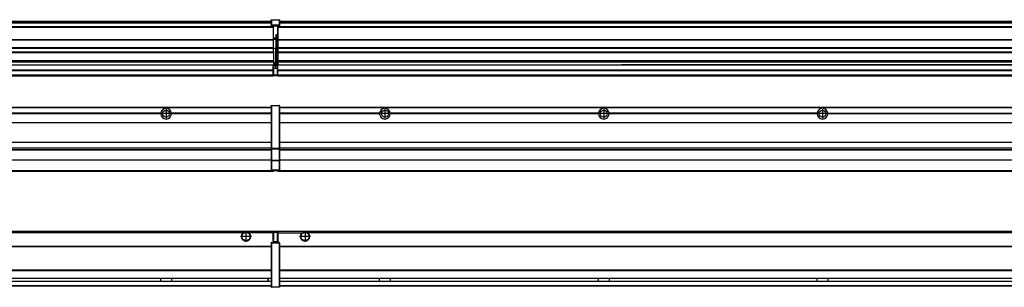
# Model space of a CAD drawing. Header units: inches. Extents: x -381 to 28422, y -418 to 176.
# Tile 21 of 49: x 3219 to 4119, y -154 to 90. Entities that reach past the tile are written whole.
import ezdxf

# ---------------------------------------------------------------- set-up
doc = ezdxf.new("R2010")
doc.units = ezdxf.units.IN
doc.linetypes.add('DOT_CENTER', pattern=[14, 12, -1, 0, -1])
doc.layers.add('1', color=7, linetype='Continuous')

# ---------------------------------------------------------------- blocks, each defined once
blk = doc.blocks.new('Modulos_intermedio__FL-14___21', base_point=(2055.18, -48.03))
at = {"color": 7, "linetype": 'Continuous'}
for p, q in [((2056.88, 10.47), (3449.18, 10.47)), ((2056.88, 10.22), (3449.18, 10.22)), ((3422.43, 10.47), (3422.48, 10.52)), ((3422.48, 10.52), (3429.88, 10.52)), ((3429.93, 10.47), (3429.88, 10.52)), ((3449.18, 11.72), (3449.19, 11.79)), ((3449.18, 11.72), (3449.18, 11.47)), ((3449.18, 11.47), (3449.43, 11.47)), ((3449.18, 11.47), (3449.18, -27.21)), ((3449.19, 11.79), (3449.2, 11.82)), ((3449.2, 11.82), (3449.22, 11.86)), ((3449.22, 11.86), (3449.25, 11.9)), ((3449.25, 11.9), (3449.29, 11.93)), ((3449.29, 11.93), (3449.34, 11.96)), ((3449.34, 11.96), (3449.36, 11.96)), ((3449.36, 11.96), (3449.43, 11.97)), ((3449.43, 11.97), (3456.63, 11.97)), ((3449.43, 11.97), (3449.43, 11.47)), ((3449.43, 11.47), (3449.43, -27.21)), ((3456.63, 11.47), (3449.43, 11.47)), ((3456.7, 11.96), (3456.63, 11.97)), ((3456.63, 11.97), (3456.63, 11.47)), ((3456.63, 11.47), (3456.63, -27.21)), ((3456.88, 11.47), (3456.63, 11.47)), ((3456.72, 11.96), (3456.7, 11.96)), ((3456.76, 11.93), (3456.72, 11.96)), ((3456.8, 11.9), (3456.76, 11.93)), ((3456.84, 11.86), (3456.8, 11.9)), ((3456.86, 11.82), (3456.84, 11.86)), ((3456.87, 11.79), (3456.86, 11.82)), ((3456.88, 11.72), (3456.87, 11.79)), ((3456.88, 11.72), (3456.88, 11.47)), ((3456.88, 11.47), (3456.88, -27.21)), ((3348.29, 4.77), (3158.07, 4.77)), ((3348.29, 4.17), (3158.07, 4.17)), ((3348.28, 4.47), (3158.08, 4.47)), ((3348.29, 4.77), (3348.28, 4.47)), ((3348.28, 4.47), (3348.29, 4.17)), ((3355.9, 6.05), (3355.91, 6.04)), ((3449.18, 4.77), (3358.07, 4.77)), ((3358.08, 4.47), (3358.07, 4.77)), ((3358.07, 4.17), (3358.08, 4.47)), ((3449.18, 4.17), (3358.07, 4.17)), ((3449.18, 4.47), (3358.08, 4.47)), ((2056.88, -3.53), (3449.18, -3.53)), ((2056.88, -3.78), (3449.18, -3.78)), ((3449.18, -4.03), (2056.88, -4.03)), ((2056.88, -21.53), (3449.18, -21.53)), ((2056.88, -21.78), (3449.18, -21.78)), ((2056.88, -26.73), (3449.18, -26.73)), ((2056.88, -26.82), (3449.18, -26.82)), ((2056.88, -28.37), (3449.18, -28.37)), ((2056.88, -28.53), (3449.18, -28.53)), ((2056.88, -28.65), (3449.18, -28.65)), ((3449.18, -27.21), (3449.18, -27.52)), ((3449.18, -27.21), (3449.43, -27.21)), ((3449.18, -27.52), (3449.19, -27.54)), ((3449.18, -27.52), (3449.18, -38.19)), ((3449.19, -27.54), (3449.22, -27.57)), ((3449.22, -27.57), (3449.25, -27.59)), ((3449.25, -27.59), (3449.29, -27.6)), ((3449.29, -27.6), (3449.34, -27.61)), ((3449.34, -27.61), (3449.36, -27.61)), ((3449.36, -27.61), (3449.43, -27.62)), ((3449.43, -27.21), (3456.63, -27.21)), ((3449.43, -27.21), (3449.43, -27.62)), ((3449.43, -27.62), (3456.63, -27.62)), ((3449.43, -27.62), (3449.43, -38.3)), ((3456.88, -27.21), (3456.63, -27.21)), ((3456.63, -27.21), (3456.63, -27.62)), ((3456.7, -27.61), (3456.63, -27.62)), ((3456.63, -27.62), (3456.63, -38.3)), ((3456.72, -27.61), (3456.7, -27.61)), ((3456.76, -27.6), (3456.72, -27.61)), ((3456.8, -27.59), (3456.76, -27.6)), ((3456.84, -27.57), (3456.8, -27.59)), ((3456.87, -27.54), (3456.84, -27.57)), ((3456.88, -27.52), (3456.87, -27.54)), ((3456.88, -27.21), (3456.88, -27.52)), ((3456.88, -27.52), (3456.88, -38.19)), ((3449.18, -38.02), (2056.88, -38.02)), ((3449.18, -38.11), (2056.88, -38.11)), ((3449.18, -38.19), (3449.19, -38.22)), ((3449.18, -38.19), (3449.18, -38.71)), ((3449.18, -38.71), (3449.43, -38.71)), ((3449.18, -38.71), (3449.18, -47.03)), ((3449.19, -38.22), (3449.22, -38.25)), ((3449.22, -38.25), (3449.25, -38.27)), ((3449.25, -38.27), (3449.29, -38.28)), ((3449.29, -38.28), (3449.34, -38.29)), ((3449.34, -38.29), (3449.36, -38.29)), ((3449.36, -38.29), (3449.43, -38.3)), ((3449.43, -38.3), (3449.43, -38.71)), ((3456.63, -38.3), (3449.43, -38.3)), ((3449.43, -38.71), (3449.43, -47.03)), ((3456.63, -38.71), (3449.43, -38.71)), ((3456.7, -38.29), (3456.63, -38.3)), ((3456.63, -38.3), (3456.63, -38.71)), ((3456.88, -38.71), (3456.63, -38.71)), ((3456.63, -38.71), (3456.63, -47.03)), ((3456.72, -38.29), (3456.7, -38.29)), ((3456.76, -38.28), (3456.72, -38.29)), ((3456.8, -38.27), (3456.76, -38.28)), ((3456.84, -38.25), (3456.8, -38.27)), ((3456.87, -38.22), (3456.84, -38.25)), ((3456.88, -38.19), (3456.87, -38.22)), ((3456.88, -38.19), (3456.88, -38.71)), ((3456.88, -38.71), (3456.88, -47.03)), ((2055.18, -48.03), (3451.18, -48.03)), ((2056.63, -47.53), (3449.43, -47.53)), ((3449.18, -47.03), (3449.43, -47.03)), ((3449.18, -47.03), (3449.18, -47.28)), ((3449.18, -47.28), (3449.19, -47.34)), ((3449.19, -47.34), (3449.2, -47.37)), ((3449.2, -47.37), (3449.22, -47.41)), ((3449.22, -47.41), (3449.25, -47.45)), ((3449.25, -47.45), (3449.29, -47.49)), ((3449.29, -47.49), (3449.34, -47.51)), ((3449.34, -47.51), (3449.36, -47.52)), ((3449.36, -47.52), (3449.43, -47.53)), ((3449.43, -47.03), (3456.63, -47.03)), ((3449.43, -47.03), (3449.43, -47.53)), ((3449.43, -47.53), (3456.63, -47.53)), ((3451.18, -47.53), (3451.18, -48.03)), ((3456.63, -47.03), (3456.63, -47.53)), ((3456.88, -47.03), (3456.63, -47.03)), ((3456.7, -47.52), (3456.63, -47.53)), ((3456.72, -47.51), (3456.7, -47.52)), ((3456.76, -47.49), (3456.72, -47.51)), ((3456.8, -47.45), (3456.76, -47.49)), ((3456.84, -47.41), (3456.8, -47.45)), ((3456.86, -47.37), (3456.84, -47.41)), ((3456.87, -47.34), (3456.86, -47.37)), ((3456.88, -47.28), (3456.87, -47.34)), ((3456.88, -47.03), (3456.88, -47.28))]:
    blk.add_line(p, q, dxfattribs=at)
blk.add_circle((3353.18, 4.47), 3.15, dxfattribs=at)
for start, end in [(3.5101, 176.4899), (183.51008, 356.48992)]:
    blk.add_arc((3353.18, 4.47), 4.9, start, end, dxfattribs=at)
at = {"layer": '1', "color": 2, "linetype": 'DOT_CENTER'}
for p, q in [((3357.33, 4.47), (3349.03, 4.47)), ((3353.18, 8.62), (3353.18, 0.32))]:
    blk.add_line(p, q, dxfattribs=at)
blk = doc.blocks.new('Modulos_intermedio__FL-14__2__35', base_point=(3455.18, -48.03))
at = {"color": 7, "linetype": 'Continuous'}
for p, q in [((3456.88, 10.47), (4849.18, 10.47)), ((3456.88, 10.22), (4849.18, 10.22)), ((3476.43, 10.47), (3476.48, 10.52)), ((3476.48, 10.52), (3483.88, 10.52)), ((3483.93, 10.47), (3483.88, 10.52)), ((3548.29, 4.77), (3456.88, 4.77)), ((3548.28, 4.47), (3456.88, 4.47)), ((3548.29, 4.17), (3456.88, 4.17)), ((3548.28, 4.47), (3548.29, 4.77)), ((3548.29, 4.17), (3548.28, 4.47)), ((3550.45, 6.05), (3550.45, 6.04)), ((3550.45, 2.91), (3550.45, 2.9)), ((3748.29, 4.77), (3558.07, 4.77)), ((3558.07, 4.77), (3558.08, 4.47)), ((3558.08, 4.47), (3558.07, 4.17)), ((3748.29, 4.17), (3558.07, 4.17)), ((3748.28, 4.47), (3558.08, 4.47)), ((3748.28, 4.47), (3748.29, 4.77)), ((3748.29, 4.17), (3748.28, 4.47)), ((3948.29, 4.77), (3758.07, 4.77)), ((3758.07, 4.77), (3758.08, 4.47)), ((3758.08, 4.47), (3758.07, 4.17)), ((3948.29, 4.17), (3758.07, 4.17)), ((3948.28, 4.47), (3758.08, 4.47)), ((3948.28, 4.47), (3948.29, 4.77)), ((3948.29, 4.17), (3948.28, 4.47)), ((3958.07, 4.77), (4148.29, 4.77)), ((3958.07, 4.77), (3958.08, 4.47)), ((3958.08, 4.47), (3958.07, 4.17)), ((4148.29, 4.17), (3958.07, 4.17)), ((4148.28, 4.47), (3958.08, 4.47)), ((3456.88, -3.53), (4849.18, -3.53)), ((3456.88, -3.78), (4849.18, -3.78)), ((4849.18, -4.03), (3456.88, -4.03)), ((3456.88, -21.53), (4849.18, -21.53)), ((3456.88, -21.78), (4849.18, -21.78)), ((3456.88, -26.73), (4849.18, -26.73)), ((3456.88, -26.82), (4849.18, -26.82)), ((3456.88, -28.37), (4849.18, -28.37)), ((3456.88, -28.53), (4849.18, -28.53)), ((3456.88, -28.65), (4849.18, -28.65)), ((4849.18, -38.02), (3456.88, -38.02)), ((4849.18, -38.11), (3456.88, -38.11)), ((3455.18, -47.53), (3455.18, -48.03)), ((3455.18, -48.03), (4851.18, -48.03)), ((3456.63, -47.53), (4849.43, -47.53))]:
    blk.add_line(p, q, dxfattribs=at)
for centre in [(3553.18, 4.47), (3753.18, 4.47), (3953.18, 4.47)]:
    blk.add_circle(centre, 3.15, dxfattribs=at)
for centre, start, end in [((3553.18, 4.47), 3.5101, 176.4899), ((3753.18, 4.47), 3.5101, 176.4899), ((3953.18, 4.47), 3.5101, 176.4899), ((3553.18, 4.47), 183.51008, 356.48992), ((3753.18, 4.47), 183.51008, 356.48992), ((3953.18, 4.47), 183.51008, 356.48992)]:
    blk.add_arc(centre, 4.9, start, end, dxfattribs=at)
at = {"layer": '1', "color": 2, "linetype": 'DOT_CENTER'}
for p, q in [((3557.33, 4.47), (3549.03, 4.47)), ((3553.18, 8.62), (3553.18, 0.32)), ((3757.33, 4.47), (3749.03, 4.47)), ((3753.18, 8.62), (3753.18, 0.32)), ((3957.33, 4.47), (3949.03, 4.47)), ((3953.18, 8.62), (3953.18, 0.32))]:
    blk.add_line(p, q, dxfattribs=at)
blk = doc.blocks.new('F-274__37', base_point=(621.12, -75.97))
for name, p in [('Modulos_intermedio__FL-14___21', (2055.18, -48.03)), ('Modulos_intermedio__FL-14__2__35', (3455.18, -48.03))]:
    blk.add_blockref(name, p)
blk = doc.blocks.new('Alzado2', base_point=(2889, -32))
blk.add_blockref('F-274__37', (621.12, -75.97))
blk = doc.blocks.new('Modulos_intermedio__FL-14___49', base_point=(2055.18, 38.97))
at = {"color": 7, "linetype": 'Continuous'}
for p, q in [((3449.18, 90.22), (3449.19, 90.29)), ((3449.18, 90.22), (3449.2, 90.24)), ((3449.18, 90.16), (3449.18, 90.22)), ((3449.18, 90.22), (3449.18, 90.16)), ((3449.18, 90.16), (3449.18, 85.33)), ((3449.19, 90.29), (3449.2, 90.32)), ((3449.2, 90.32), (3449.22, 90.36)), ((3449.2, 90.24), (3449.22, 90.28)), ((3449.22, 90.36), (3449.25, 90.4)), ((3449.22, 90.28), (3449.25, 90.32)), ((3449.25, 90.4), (3449.29, 90.43)), ((3449.25, 90.32), (3449.29, 90.35)), ((3449.29, 90.43), (3449.34, 90.46)), ((3449.29, 90.35), (3449.34, 90.37)), ((3449.34, 90.46), (3449.36, 90.46)), ((3449.34, 90.37), (3449.36, 90.38)), ((3449.36, 90.46), (3449.43, 90.47)), ((3449.36, 90.38), (3449.43, 90.39)), ((3449.43, 90.47), (3456.63, 90.47)), ((3449.43, 90.47), (3449.43, 90.39)), ((3449.43, 90.39), (3456.63, 90.39)), ((3449.43, 90.39), (3449.43, 85.56)), ((3456.7, 90.46), (3456.63, 90.47)), ((3456.63, 90.47), (3456.63, 90.39)), ((3456.7, 90.38), (3456.63, 90.39)), ((3456.63, 90.39), (3456.63, 85.56)), ((3456.72, 90.46), (3456.7, 90.46)), ((3456.72, 90.37), (3456.7, 90.38)), ((3456.76, 90.43), (3456.72, 90.46)), ((3456.76, 90.35), (3456.72, 90.37)), ((3456.8, 90.4), (3456.76, 90.43)), ((3456.8, 90.32), (3456.76, 90.35)), ((3456.84, 90.36), (3456.8, 90.4)), ((3456.84, 90.28), (3456.8, 90.32)), ((3456.86, 90.32), (3456.84, 90.36)), ((3456.86, 90.24), (3456.84, 90.28)), ((3456.87, 90.29), (3456.86, 90.32)), ((3456.88, 90.22), (3456.86, 90.24)), ((3456.88, 90.22), (3456.87, 90.29)), ((3456.88, 90.16), (3456.88, 90.22)), ((3456.88, 90.22), (3456.88, 90.16)), ((3456.88, 90.16), (3456.88, 85.33)), ((3451.18, 83.99), (2055.18, 83.99)), ((2055.18, 83.97), (3451.18, 83.97)), ((2055.18, 83.47), (3451.18, 83.47)), ((2056.88, 88.97), (3449.18, 88.97)), ((2056.88, 88.96), (3449.18, 88.96)), ((2056.88, 88.35), (3449.18, 88.35)), ((2056.88, 88.03), (3449.18, 88.03)), ((2056.88, 87.7), (3449.18, 87.7)), ((3449.18, 85.33), (3449.19, 85.4)), ((3449.18, 85.33), (3449.18, 85.22)), ((3449.18, 85.22), (3449.19, 85.29)), ((3449.18, 85.22), (3449.18, 84.97)), ((3449.18, 84.97), (3449.18, 84.72)), ((3449.18, 84.97), (3449.43, 84.97)), ((3449.19, 84.66), (3449.18, 84.72)), ((3449.19, 85.4), (3449.2, 85.42)), ((3449.19, 85.29), (3449.2, 85.32)), ((3449.2, 84.63), (3449.19, 84.66)), ((3449.2, 85.42), (3449.22, 85.46)), ((3449.2, 85.32), (3449.22, 85.36)), ((3449.22, 84.59), (3449.2, 84.63)), ((3449.22, 85.46), (3449.25, 85.5)), ((3449.22, 85.36), (3449.25, 85.4)), ((3449.22, 85.36), (3449.25, 85.4)), ((3449.25, 84.55), (3449.22, 84.59)), ((3449.25, 85.5), (3449.29, 85.53)), ((3449.25, 85.4), (3449.34, 85.46)), ((3449.25, 85.4), (3449.29, 85.43)), ((3449.29, 84.51), (3449.25, 84.55)), ((3449.29, 85.53), (3449.34, 85.55)), ((3449.29, 85.43), (3449.34, 85.46)), ((3449.34, 84.49), (3449.29, 84.51)), ((3449.34, 85.55), (3449.36, 85.55)), ((3449.34, 85.46), (3449.36, 85.46)), ((3449.36, 84.48), (3449.34, 84.49)), ((3449.36, 85.55), (3449.43, 85.56)), ((3449.36, 85.46), (3449.43, 85.47)), ((3449.43, 84.47), (3449.36, 84.48)), ((3449.43, 85.56), (3449.43, 85.47)), ((3456.63, 85.56), (3449.43, 85.56)), ((3449.43, 85.47), (3456.63, 85.47)), ((3449.43, 85.47), (3449.43, 84.97)), ((3449.43, 84.97), (3451.18, 84.97)), ((3449.43, 84.97), (3449.43, 84.47)), ((3449.43, 84.47), (3451.18, 84.47)), ((3451.18, 84.97), (3451.18, 83.97)), ((3451.18, 84.97), (3454.88, 84.97)), ((3451.18, 83.97), (3451.18, 83.47)), ((3451.18, 72.41), (3451.18, 83.47)), ((3454.88, 84.97), (3456.63, 84.97)), ((3454.88, 84.97), (3454.88, 77.44)), ((3454.88, 84.47), (3456.63, 84.47)), ((3456.63, 85.56), (3456.63, 85.47)), ((3456.7, 85.55), (3456.63, 85.56)), ((3456.63, 85.47), (3456.63, 84.97)), ((3456.7, 85.46), (3456.63, 85.47)), ((3456.63, 84.97), (3456.63, 84.47)), ((3456.88, 84.97), (3456.63, 84.97)), ((3456.63, 84.47), (3456.7, 84.48)), ((3456.72, 85.55), (3456.7, 85.55)), ((3456.72, 85.46), (3456.7, 85.46)), ((3456.7, 84.48), (3456.72, 84.49)), ((3456.76, 85.53), (3456.72, 85.55)), ((3456.72, 85.46), (3456.76, 85.43)), ((3456.76, 85.43), (3456.72, 85.46)), ((3456.72, 84.49), (3456.76, 84.51)), ((3456.8, 85.5), (3456.76, 85.53)), ((3456.8, 85.4), (3456.76, 85.43)), ((3456.76, 84.51), (3456.8, 84.55)), ((3456.84, 85.46), (3456.8, 85.5)), ((3456.8, 85.4), (3456.84, 85.36)), ((3456.84, 85.36), (3456.8, 85.4)), ((3456.8, 84.55), (3456.84, 84.59)), ((3456.86, 85.42), (3456.84, 85.46)), ((3456.86, 85.32), (3456.84, 85.36)), ((3456.84, 84.59), (3456.86, 84.63)), ((3456.87, 85.4), (3456.86, 85.42)), ((3456.87, 85.29), (3456.86, 85.32)), ((3456.86, 84.63), (3456.87, 84.66)), ((3456.88, 85.33), (3456.87, 85.4)), ((3456.88, 85.22), (3456.87, 85.29)), ((3456.87, 84.66), (3456.88, 84.72)), ((3456.88, 85.33), (3456.88, 85.22)), ((3456.88, 85.22), (3456.88, 84.97)), ((3456.88, 84.97), (3456.88, 84.72)), ((2055.18, 72.41), (3451.18, 72.41)), ((2055.18, 72.16), (3451.18, 72.16)), ((3453.43, 73.5), (3451.18, 73.5)), ((3453.43, 73), (3451.18, 73)), ((3451.18, 72.5), (3453.43, 72.5)), ((3451.18, 72.41), (3451.18, 72.16)), ((3451.18, 64.79), (3451.18, 72.16)), ((3453.43, 76.45), (3453.43, 73.5)), ((3454.88, 76.45), (3453.43, 76.45)), ((3453.43, 73.5), (3453.68, 73.5)), ((3453.43, 73), (3453.43, 73.5)), ((3453.43, 73), (3453.43, 72.5)), ((3453.68, 72.5), (3453.43, 72.5)), ((3453.43, 72.5), (3453.43, 63.97)), ((3453.68, 73.19), (3453.67, 73.21)), ((3453.68, 76.45), (3453.68, 73.5)), ((3453.68, 76.3), (3454.88, 76.3)), ((3453.68, 73.25), (3453.68, 73.5)), ((3453.68, 73.19), (3453.68, 72.5)), ((3453.68, 63.97), (3453.68, 72.5)), ((3454.88, 79.65), (3455.18, 79.58)), ((3454.88, 78.12), (3455.18, 78.12)), ((3454.88, 77.6), (3455.18, 77.6)), ((3454.88, 77.44), (3455.18, 77.36)), ((3454.88, 76.45), (3455.18, 76.53)), ((3454.88, 76.3), (3454.88, 76.45)), ((3455.18, 76.3), (3454.88, 76.3)), ((3454.88, 63.97), (3454.88, 76.3)), ((3451.18, 64.79), (2055.18, 64.79)), ((2055.18, 64.54), (3451.18, 64.54)), ((3451.18, 64.79), (3451.18, 64.54)), ((3451.18, 60.91), (3451.18, 64.54)), ((3453.43, 63.97), (3451.18, 63.97)), ((3453.43, 50.98), (3453.43, 63.97)), ((3453.43, 63.97), (3453.68, 63.97)), ((3453.68, 50.98), (3453.68, 63.97)), ((3453.68, 63.97), (3454.88, 63.97)), ((3454.88, 49.58), (3454.88, 63.97)), ((3455.18, 63.97), (3454.88, 63.97)), ((2055.18, 60.91), (3451.18, 60.91)), ((2055.18, 60.41), (3451.18, 60.41)), ((3451.18, 60.91), (3451.18, 60.41)), ((3451.18, 60.41), (3451.18, 59.42)), ((3451.18, 59.42), (3451.18, 53.15)), ((2055.18, 53.15), (3451.18, 53.15)), ((3451.18, 51.48), (2055.18, 51.48)), ((2778.18, 49.19), (3451.18, 49.19)), ((2778.18, 49.16), (3451.18, 49.16)), ((3451.13, 44.48), (3451.13, 47.58)), ((3451.13, 47.58), (3451.18, 47.58)), ((3451.13, 45.47), (3451.18, 45.48)), ((3451.18, 53.15), (3451.18, 51.48)), ((3451.18, 51.48), (3451.18, 51.37)), ((3451.18, 51.37), (3451.18, 49.19)), ((3453.43, 50.98), (3451.18, 50.98)), ((3453.43, 49.98), (3451.18, 49.98)), ((3451.18, 49.19), (3451.18, 49.16)), ((3451.18, 47.58), (3451.18, 49.16)), ((3453.43, 48.98), (3451.18, 48.98)), ((3453.43, 47.91), (3451.18, 47.91)), ((3451.18, 46), (3451.18, 47.58)), ((3451.18, 46), (3453.43, 46)), ((3451.18, 46), (3451.18, 39.97)), ((3453.43, 49.98), (3453.43, 50.98)), ((3453.43, 50.98), (3453.68, 50.98)), ((3453.43, 49.98), (3453.43, 48.98)), ((3453.43, 47.91), (3453.43, 48.98)), ((3453.68, 48.98), (3453.43, 48.98)), ((3453.43, 46), (3453.43, 47.91)), ((3453.43, 47.91), (3453.52, 47.89)), ((3453.43, 46), (3454.88, 46)), ((3453.52, 47.89), (3453.6, 47.83)), ((3453.6, 47.83), (3453.66, 47.75)), ((3453.66, 47.75), (3453.68, 47.66)), ((3453.68, 49.73), (3453.68, 50.98)), ((3453.68, 49.73), (3453.68, 48.98)), ((3453.68, 49.58), (3454.88, 49.58)), ((3453.68, 47.66), (3453.68, 48.98)), ((3453.68, 48.93), (3454.88, 48.93)), ((3453.68, 46), (3453.68, 47.66)), ((3455.18, 45.08), (3454.63, 44.93)), ((3454.88, 48.93), (3454.88, 49.58)), ((3455.18, 49.58), (3454.88, 49.58)), ((3454.88, 48.93), (3454.88, 47.33)), ((3454.88, 48.93), (3455.18, 48.85)), ((3454.88, 47.33), (3454.88, 46)), ((3455.18, 45.92), (3454.88, 46)), ((3454.88, 45), (3455.18, 45.08)), ((2055.18, 44.48), (3451.13, 44.48)), ((2055.18, 44.04), (3451.13, 44.04)), ((2055.18, 39.97), (3451.13, 39.97)), ((2055.18, 39.47), (3451.13, 39.47)), ((2055.18, 39.22), (3451.13, 39.22)), ((2055.18, 38.97), (3451.13, 38.97)), ((3451.13, 44.48), (3451.18, 44.48)), ((3451.13, 44.48), (3451.13, 44.04)), ((3451.13, 39.97), (3451.13, 44.04)), ((3451.18, 40.48), (3451.13, 40.48)), ((3451.13, 39.97), (3451.13, 39.47)), ((3451.13, 39.22), (3451.13, 39.47)), ((3451.13, 39.22), (3451.13, 38.97)), ((3451.18, 39.97), (3454.63, 39.97)), ((3451.18, 39.97), (3451.18, 39.47)), ((3451.18, 39.47), (3454.63, 39.47)), ((3454.63, 44.93), (3454.63, 39.97)), ((3454.63, 39.97), (3454.63, 39.47)), ((3454.88, 39.97), (3454.63, 39.97)), ((3454.88, 45), (3454.88, 39.97)), ((3454.88, 44.81), (3455.18, 44.87)), ((3454.88, 41.31), (3455.18, 41.37)), ((3454.88, 40.83), (3455.18, 40.91)), ((3454.88, 39.97), (3454.88, 39.72))]:
    blk.add_line(p, q, dxfattribs=at)
for centre, start, end in [((3453.43, 73.25), 270, 0), ((3453.43, 49.73), 0, 90), ((3454.63, 39.72), 270, 0)]:
    blk.add_arc(centre, 0.25, start, end, dxfattribs=at)
blk = doc.blocks.new('Modulos_intermedio__FL-14__2__63', base_point=(3455.18, 38.97))
at = {"color": 7, "linetype": 'Continuous'}
for p, q in [((3455.18, 84.47), (3455.18, 83.99)), ((3455.18, 83.99), (3455.18, 83.97)), ((4851.18, 83.99), (3455.18, 83.99)), ((3455.18, 83.97), (3455.18, 83.47)), ((3455.18, 83.97), (4851.18, 83.97)), ((3455.18, 83.47), (3455.18, 72.41)), ((3455.18, 83.47), (4851.18, 83.47)), ((3456.88, 88.97), (4849.18, 88.97)), ((3456.88, 88.96), (4849.18, 88.96)), ((3456.88, 88.35), (4849.18, 88.35)), ((3456.88, 88.03), (4849.18, 88.03)), ((3456.88, 87.7), (4849.18, 87.7)), ((3455.18, 72.41), (3455.18, 72.16)), ((3455.18, 72.41), (4851.18, 72.41)), ((3455.18, 72.16), (4851.18, 72.16)), ((3455.18, 72.16), (3455.18, 64.79)), ((4851.18, 64.79), (3455.18, 64.79)), ((3455.18, 64.79), (3455.18, 64.54)), ((3455.18, 64.54), (3455.18, 60.91)), ((3455.18, 64.54), (4851.18, 64.54)), ((3455.18, 60.91), (3455.18, 60.41)), ((3455.18, 60.91), (4851.18, 60.91)), ((3455.18, 60.41), (4851.18, 60.41)), ((3455.18, 60.41), (3455.18, 59.42)), ((3455.18, 59.42), (3455.18, 53.15)), ((3455.18, 53.15), (3455.18, 51.48)), ((3455.18, 53.15), (4851.18, 53.15)), ((4851.18, 51.48), (3455.18, 51.48)), ((3455.18, 51.48), (3455.18, 51.37)), ((3455.18, 51.37), (3455.18, 49.19)), ((3455.18, 49.19), (3455.18, 49.16)), ((3455.18, 49.19), (3769.43, 49.19)), ((3455.18, 44.48), (3455.18, 49.16)), ((3455.18, 49.16), (3769.43, 49.16)), ((3769.43, 49.19), (3769.43, 49.18)), ((3778.18, 49.19), (3769.43, 49.19)), ((3769.43, 49.18), (3769.43, 49.16)), ((3769.43, 49.18), (3778.18, 49.18)), ((3769.43, 49.16), (3778.18, 49.16)), ((3778.18, 49.19), (3778.18, 49.18)), ((3969.43, 49.19), (3778.18, 49.19)), ((3778.18, 49.18), (3778.18, 49.16)), ((3778.18, 49.16), (3969.43, 49.16)), ((3969.43, 49.19), (3969.43, 49.18)), ((3978.18, 49.19), (3969.43, 49.19)), ((3969.43, 49.18), (3978.18, 49.18)), ((3969.43, 49.18), (3969.43, 49.16)), ((3969.43, 49.16), (3978.18, 49.16)), ((4169.43, 49.19), (3978.18, 49.19)), ((3978.18, 49.19), (3978.18, 49.18)), ((3978.18, 49.18), (3978.18, 49.16)), ((3978.18, 49.16), (4169.43, 49.16)), ((3455.18, 44.48), (3455.18, 44.04)), ((3455.18, 44.48), (4851.13, 44.48)), ((3455.18, 39.97), (3455.18, 44.04)), ((3455.18, 44.04), (4851.13, 44.04)), ((3455.18, 39.97), (3455.18, 39.47)), ((3455.18, 39.97), (4851.13, 39.97)), ((3455.18, 39.47), (3455.18, 39.22)), ((3455.18, 39.47), (4851.13, 39.47)), ((3455.18, 39.22), (3455.18, 38.97)), ((3455.18, 39.22), (4851.13, 39.22)), ((3455.18, 38.97), (4851.13, 38.97))]:
    blk.add_line(p, q, dxfattribs=at)
blk = doc.blocks.new('F-274__65', base_point=(621.12, 38.97))
for name, p in [('Modulos_intermedio__FL-14___49', (2055.18, 38.97)), ('Modulos_intermedio__FL-14__2__63', (3455.18, 38.97))]:
    blk.add_blockref(name, p)
blk = doc.blocks.new('Inferior2', base_point=(2889, 64.72))
blk.add_blockref('F-274__65', (621.12, 38.97))
blk = doc.blocks.new('Modulos_intermedio__FL-14___76', base_point=(2055.18, -154.47))
at = {"color": 7, "linetype": 'Continuous'}
for p, q in [((2055.18, -102.97), (3451.13, -102.97)), ((3423.77, -104.47), (2082.59, -104.47)), ((3424.72, -103.98), (3423.77, -104.47)), ((3426.18, -103.72), (3424.72, -103.98)), ((3427.63, -103.98), (3426.18, -103.72)), ((3428.59, -104.47), (3427.63, -103.98)), ((3451.13, -104.47), (3428.59, -104.47)), ((3451.13, -104.47), (3451.13, -102.97)), ((3451.13, -111.58), (3451.13, -104.47)), ((3451.18, -104.48), (3451.13, -104.48)), ((3451.18, -105.48), (3451.13, -105.48)), ((3454.63, -103.47), (3451.18, -103.47)), ((3451.18, -103.47), (3451.18, -103.97)), ((3451.18, -103.97), (3451.18, -111.58)), ((3451.18, -103.97), (3454.63, -103.97)), ((3454.63, -103.47), (3454.63, -103.97)), ((3454.88, -103.97), (3454.63, -103.97)), ((3454.63, -103.97), (3454.63, -112.97)), ((3454.88, -103.72), (3454.88, -103.97)), ((3454.88, -103.97), (3454.88, -112.97)), ((3454.88, -104.83), (3455.18, -104.91)), ((3454.88, -106.47), (3455.18, -106.47)), ((3454.88, -107.48), (3455.18, -107.48)), ((2056.88, -116.72), (3449.18, -116.72)), ((2056.88, -116.97), (3449.18, -116.97)), ((3449.18, -113.72), (3449.19, -113.66)), ((3449.18, -113.72), (3449.18, -113.97)), ((3449.18, -113.97), (3449.18, -153.97)), ((3449.18, -113.97), (3449.43, -113.97)), ((3449.19, -113.66), (3449.2, -113.63)), ((3449.2, -113.63), (3449.22, -113.59)), ((3449.22, -113.59), (3449.25, -113.55)), ((3449.25, -113.55), (3449.29, -113.51)), ((3449.29, -113.51), (3449.34, -113.49)), ((3449.34, -113.49), (3449.36, -113.48)), ((3449.36, -113.48), (3449.43, -113.47)), ((3451.18, -113.47), (3449.43, -113.47)), ((3449.43, -113.47), (3449.43, -113.97)), ((3456.63, -113.97), (3449.43, -113.97)), ((3449.43, -113.97), (3449.43, -153.97)), ((3451.13, -109.47), (3451.18, -109.48)), ((3451.18, -111.58), (3451.13, -111.58)), ((3451.18, -113.47), (3451.18, -111.58)), ((3454.63, -112.97), (3451.18, -112.97)), ((3454.88, -113.47), (3451.18, -113.47)), ((3454.63, -112.97), (3454.63, -113.47)), ((3454.88, -112.97), (3454.63, -112.97)), ((3454.88, -111.93), (3455.18, -112.01)), ((3454.88, -112.97), (3454.88, -113.26)), ((3454.88, -113.26), (3454.88, -113.47)), ((3456.63, -113.47), (3454.88, -113.47)), ((3456.7, -113.48), (3456.63, -113.47)), ((3456.63, -113.47), (3456.63, -113.97)), ((3456.88, -113.97), (3456.63, -113.97)), ((3456.63, -113.97), (3456.63, -153.97)), ((3456.72, -113.49), (3456.7, -113.48)), ((3456.76, -113.51), (3456.72, -113.49)), ((3456.8, -113.55), (3456.76, -113.51)), ((3456.84, -113.59), (3456.8, -113.55)), ((3456.86, -113.63), (3456.84, -113.59)), ((3456.87, -113.66), (3456.86, -113.63)), ((3456.88, -113.72), (3456.87, -113.66)), ((3456.88, -113.72), (3456.88, -113.97)), ((3456.88, -113.97), (3456.88, -153.97)), ((3449.18, -117.22), (2056.88, -117.22)), ((3449.18, -138.72), (2056.88, -138.72)), ((3449.18, -138.97), (2056.88, -138.97)), ((2056.88, -139.22), (3449.18, -139.22)), ((2056.88, -145.97), (3449.18, -145.97)), ((2056.88, -146.22), (3449.18, -146.22)), ((2056.88, -148.72), (3449.18, -148.72)), ((2056.88, -148.97), (3449.18, -148.97)), ((2056.88, -152.72), (3449.18, -152.72)), ((2056.88, -152.97), (3449.18, -152.97)), ((3348.28, -146.3), (3348.28, -146.22)), ((3348.28, -146.52), (3348.28, -146.3)), ((3348.29, -147.23), (3348.28, -146.52)), ((3348.28, -148.2), (3348.29, -147.72)), ((3348.28, -148.65), (3348.28, -148.2)), ((3348.28, -148.72), (3348.28, -148.65)), ((3348.29, -147.72), (3348.29, -147.23)), ((3358.07, -147.23), (3358.06, -147.56)), ((3358.06, -147.56), (3358.08, -148.5)), ((3358.08, -146.3), (3358.07, -146.59)), ((3358.07, -146.59), (3358.07, -147.23)), ((3358.08, -146.22), (3358.08, -146.3)), ((3358.08, -148.5), (3358.08, -148.6)), ((3358.08, -148.6), (3358.08, -148.72)), ((3446.18, -146.65), (3446.24, -146.4)), ((3446.18, -146.65), (3446.18, -147.16)), ((3446.18, -147.16), (3446.18, -148.23)), ((3446.18, -148.23), (3446.24, -148.55)), ((3446.24, -146.4), (3446.46, -146.22)), ((3446.24, -148.55), (3446.46, -148.72)), ((3446.6, -146.22), (3446.6, -146.26)), ((3446.6, -146.26), (3446.6, -146.97)), ((3446.6, -146.97), (3446.6, -148.69)), ((3446.6, -148.69), (3446.6, -148.72)), ((3449.18, -153.97), (3449.43, -153.97)), ((3449.18, -153.97), (3449.18, -154.22)), ((3449.18, -154.22), (3449.19, -154.29)), ((3449.19, -154.29), (3449.2, -154.32)), ((3449.2, -154.32), (3449.22, -154.36)), ((3449.22, -154.36), (3449.25, -154.4)), ((3449.25, -154.4), (3449.29, -154.43)), ((3449.29, -154.43), (3449.34, -154.46)), ((3449.34, -154.46), (3449.36, -154.46)), ((3449.36, -154.46), (3449.43, -154.47)), ((3449.43, -153.97), (3456.63, -153.97)), ((3449.43, -153.97), (3449.43, -154.47)), ((3456.63, -154.47), (3449.43, -154.47)), ((3456.88, -153.97), (3456.63, -153.97)), ((3456.63, -153.97), (3456.63, -154.47)), ((3456.7, -154.46), (3456.63, -154.47)), ((3456.72, -154.46), (3456.7, -154.46)), ((3456.76, -154.43), (3456.72, -154.46)), ((3456.8, -154.4), (3456.76, -154.43)), ((3456.84, -154.36), (3456.8, -154.4)), ((3456.86, -154.32), (3456.84, -154.36)), ((3456.87, -154.29), (3456.86, -154.32)), ((3456.88, -154.22), (3456.87, -154.29)), ((3456.88, -153.97), (3456.88, -154.22))]:
    blk.add_line(p, q, dxfattribs=at)
for radius in [4, 3.7]:
    blk.add_circle((3426.18, -107.97), radius, dxfattribs=at)
for centre, radius, start, end in [((3426.18, -107.97), 4.25, 124.56032, 55.43968), ((3454.63, -103.72), 0.25, 0, 90)]:
    blk.add_arc(centre, radius, start, end, dxfattribs=at)
at = {"layer": '1', "color": 2, "linetype": 'DOT_CENTER'}
for p, q in [((3431.18, -107.97), (3421.18, -107.97)), ((3426.18, -102.97), (3426.18, -112.97))]:
    blk.add_line(p, q, dxfattribs=at)
blk = doc.blocks.new('Modulos_intermedio__FL-14__2__88', base_point=(3455.18, -154.47))
at = {"color": 7, "linetype": 'Continuous'}
for p, q in [((3455.18, -102.97), (3455.18, -104.47)), ((3455.18, -102.97), (4851.13, -102.97)), ((3455.18, -104.47), (3477.77, -104.47)), ((3455.18, -104.47), (3455.18, -113.47)), ((3477.77, -104.47), (3478.72, -103.98)), ((3478.72, -103.98), (3480.18, -103.72)), ((3480.18, -103.72), (3481.63, -103.98)), ((3481.63, -103.98), (3482.59, -104.47)), ((4823.77, -104.47), (3482.59, -104.47)), ((3456.88, -116.72), (4849.18, -116.72)), ((3456.88, -116.97), (4849.18, -116.97)), ((4849.18, -117.22), (3456.88, -117.22)), ((4849.18, -138.72), (3456.88, -138.72)), ((4849.18, -138.97), (3456.88, -138.97)), ((3456.88, -139.22), (4849.18, -139.22)), ((3456.88, -145.97), (4849.18, -145.97)), ((3456.88, -146.22), (4849.18, -146.22)), ((3456.88, -148.72), (4849.18, -148.72)), ((3456.88, -148.97), (4849.18, -148.97)), ((3456.88, -152.72), (4849.18, -152.72)), ((3456.88, -152.97), (4849.18, -152.97)), ((3548.28, -146.3), (3548.28, -146.22)), ((3548.28, -146.59), (3548.28, -146.3)), ((3548.29, -147.23), (3548.28, -146.59)), ((3548.28, -148.6), (3548.29, -147.56)), ((3548.28, -148.72), (3548.28, -148.6)), ((3548.29, -147.56), (3548.29, -147.23)), ((3558.08, -146.52), (3558.07, -147.23)), ((3558.07, -147.23), (3558.07, -147.72)), ((3558.07, -147.72), (3558.08, -148.43)), ((3558.08, -146.22), (3558.08, -146.3)), ((3558.08, -146.3), (3558.08, -146.52)), ((3558.08, -148.43), (3558.08, -148.65)), ((3558.08, -148.65), (3558.08, -148.72)), ((3748.28, -146.3), (3748.28, -146.22)), ((3748.28, -146.52), (3748.28, -146.3)), ((3748.29, -147.23), (3748.28, -146.52)), ((3748.28, -148.43), (3748.29, -147.72)), ((3748.28, -148.65), (3748.28, -148.43)), ((3748.28, -148.72), (3748.28, -148.65)), ((3748.29, -147.72), (3748.29, -147.23)), ((3758.08, -146.52), (3758.07, -147.23)), ((3758.07, -147.23), (3758.07, -147.72)), ((3758.07, -147.72), (3758.08, -148.43)), ((3758.08, -146.22), (3758.08, -146.3)), ((3758.08, -146.3), (3758.08, -146.52)), ((3758.08, -148.43), (3758.08, -148.65)), ((3758.08, -148.65), (3758.08, -148.72)), ((3948.28, -146.3), (3948.28, -146.22)), ((3948.28, -146.52), (3948.28, -146.3)), ((3948.29, -147.23), (3948.28, -146.52)), ((3948.28, -148.43), (3948.29, -147.72)), ((3948.28, -148.65), (3948.28, -148.43)), ((3948.28, -148.72), (3948.28, -148.65)), ((3948.29, -147.72), (3948.29, -147.23)), ((3958.08, -146.3), (3958.07, -146.98)), ((3958.07, -146.98), (3958.07, -147.72)), ((3958.07, -147.72), (3958.08, -148.43)), ((3958.08, -146.22), (3958.08, -146.3)), ((3958.08, -148.43), (3958.08, -148.65)), ((3958.08, -148.65), (3958.08, -148.72))]:
    blk.add_line(p, q, dxfattribs=at)
for radius in [4, 3.7]:
    blk.add_circle((3480.18, -107.97), radius, dxfattribs=at)
blk.add_arc((3480.18, -107.97), 4.25, 124.56032, 55.43968, dxfattribs=at)
at = {"layer": '1', "color": 2, "linetype": 'DOT_CENTER'}
for p, q in [((3485.18, -107.97), (3475.18, -107.97)), ((3480.18, -102.97), (3480.18, -112.97))]:
    blk.add_line(p, q, dxfattribs=at)
blk = doc.blocks.new('F-274__90', base_point=(621.12, -154.47))
for name, p in [('Modulos_intermedio__FL-14___76', (2055.18, -154.47)), ('Modulos_intermedio__FL-14__2__88', (3455.18, -154.47))]:
    blk.add_blockref(name, p)
blk = doc.blocks.new('Superior1', base_point=(2889, -128.72))
blk.add_blockref('F-274__90', (621.12, -154.47))

msp = doc.modelspace()

# ---------------------------------------------------------------- block references
for name, p in [('Inferior2', (2889, 64.72)), ('Alzado2', (2889, -32)), ('Superior1', (2889, -128.72))]:
    msp.add_blockref(name, p)

doc.saveas('drawing.dxf')
